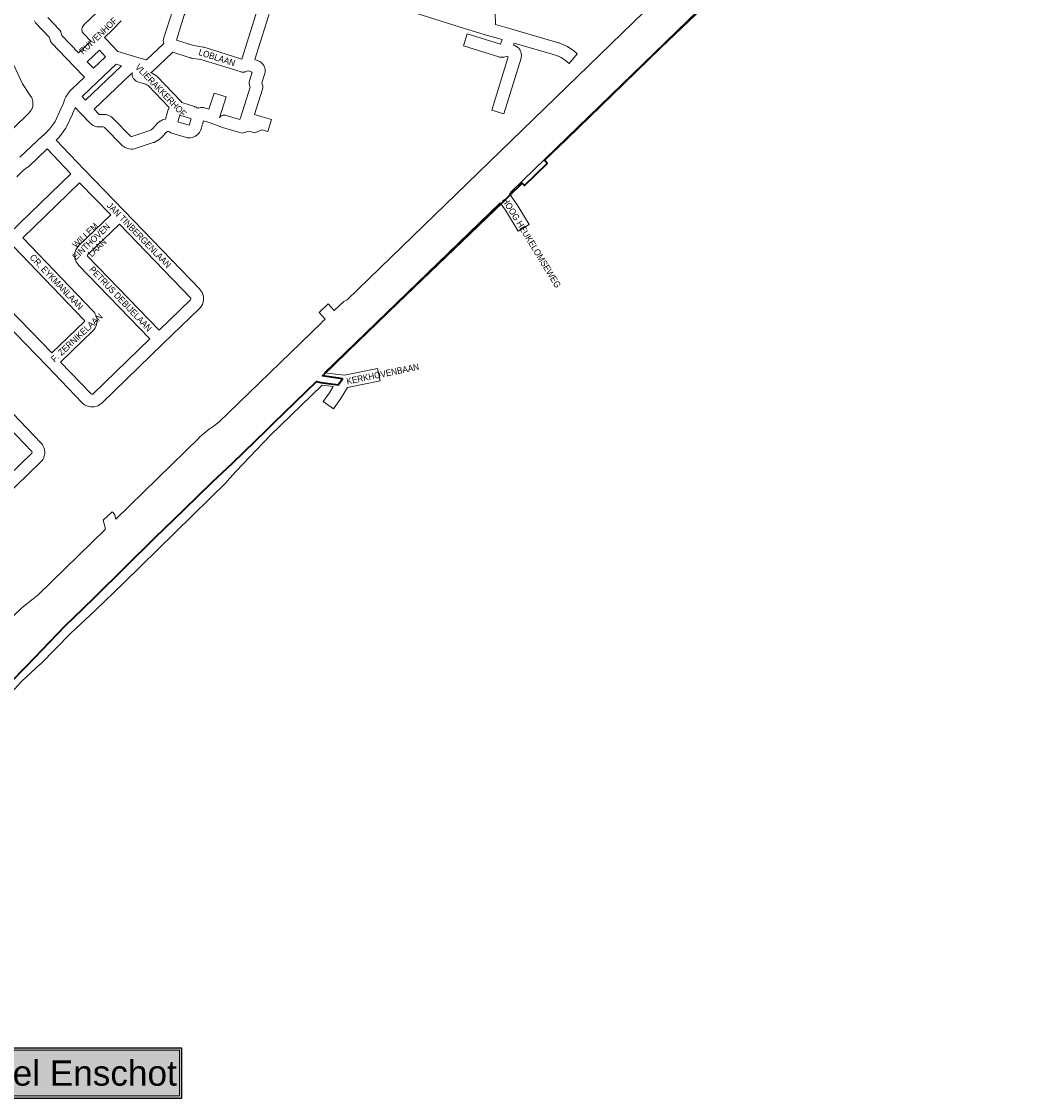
# Model space of a CAD drawing. Header units: metres. Extents: x 123817 to 142006, y 393105 to 406084.
# Tile 122 of 138: x 138647 to 139832, y 398576 to 399860. Entities that reach past the tile are written whole.
import ezdxf
from ezdxf.enums import TextEntityAlignment as Align

# ---------------------------------------------------------------- set-up
doc = ezdxf.new("R2010")
doc.units = ezdxf.units.M
doc.header["$MEASUREMENT"] = 0
doc.styles.add('Style-Arial', font='arial.ttf')
doc.styles.add('Style-arial_old', font='arial_old.shx')

msp = doc.modelspace()

# ---------------------------------------------------------------- hatches: boundary and pattern name
at = {"extrusion": (0, 0, -1)}
msp.add_hatch(color=5, dxfattribs=at).paths.add_polyline_path([(-138485.4, 398636.9), (-138837.5, 398636.9), (-138837.5, 398576.4), (-138485.4, 398576.4), (-138432.5, 398606.7)], flags=0)

# ---------------------------------------------------------------- linework, layer by layer
at = {"color": 2, "linetype": 'Continuous', "lineweight": 0, "flags": 128}
for points in [[(139797.8, 400268.1), (139191.4, 399679.6), (139035.3, 399528.3)], [(139228.4, 399654.6), (139231.6, 399658), (139831.6, 400240.1)], [(139008.1, 399441.3), (139217.6, 399643.9)]]:
    msp.add_lwpolyline(points, dxfattribs=at)
at = {"color": 9, "linetype": 'Continuous', "lineweight": 0, "flags": 128}
for points in [[(139211, 399885), (139211.8, 399856.2), (139231.4, 399850.6), (139231.4, 399850.6), (139231.4, 399850.6), (139286.9, 399834.6), (139287.7, 399834.3), (139293.8, 399831.8), (139294.5, 399831.5), (139297.4, 399830), (139297.7, 399829.8), (139298, 399829.6), (139303.6, 399826.1), (139304.3, 399825.6), (139309.4, 399821.3), (139299.9, 399809.8), (139295.1, 399813.7), (139290.2, 399816.8), (139287.9, 399818), (139282.4, 399820.3), (139234.2, 399834.1), (139233.4, 399831.7), (139234.9, 399831.2), (139236.3, 399830.6), (139237.1, 399830.1), (139238.5, 399829), (139239.7, 399827.9), (139240.3, 399827.1), (139241.2, 399825.7), (139242, 399824.2), (139242.2, 399823.3), (139242.6, 399821.6), (139242.8, 399819.9), (139242.8, 399819), (139242.6, 399817.2), (139242.3, 399816), (139221.9, 399749.9), (139207.6, 399754.3), (139227.2, 399817.9), (139225.3, 399818.6), (139224.5, 399818.2), (139222.4, 399817.4), (139222, 399817.4), (139220.3, 399817.2), (139218.1, 399817.2), (139216.8, 399817.4), (139216.8, 399817.4), (139215.8, 399817.7), (139173.7, 399830.9), (139178.2, 399845.2), (139217.9, 399832.7), (139219.8, 399838.3), (139202.3, 399843.3), (139202.3, 399843.3), (139202.3, 399843.3), (139176.2, 399851), (139176, 399851.1), (138991.1, 399909.8)], [(138909.5, 399815.1), (138864.7, 399829.2), (138863.8, 399829.4), (138863.5, 399829.4), (138851.9, 399831.1), (138831.5, 399837.6), (138841, 399867.3), (138842.4, 399869.7), (138842.9, 399870.8), (138843, 399871.1), (138851.6, 399898), (138861.5, 399895), (138862.4, 399894.8), (138864.5, 399894.7), (138872.9, 399895.6), (138889.6, 399890.4), (138890.6, 399890.2), (138892.3, 399890.1), (138899.3, 399890.5), (138930.2, 399880.9), (138909.5, 399815.1)], [(138945.3, 399878.8), (138925, 399814.4), (138929.8, 399812.7), (138931.1, 399812.1), (138932.3, 399811.2), (138933.9, 399809.8), (138934.7, 399809), (138935.8, 399807.3), (138936.6, 399805.4), (138936.8, 399804.8), (138937.3, 399802.3), (138937.3, 399802.3), (138937.3, 399800.1), (138937, 399797.9), (138933.5, 399786.8), (138934.4, 399783.1), (138934.6, 399781.3), (138934.3, 399779.1), (138924.8, 399749), (138931, 399747.1), (138931, 399747.1), (138931, 399747.1), (138945, 399742.9), (138940.7, 399728.6), (138933.5, 399730.7), (138924.9, 399727), (138917.9, 399729.1), (138909.9, 399726.6), (138886.6, 399733.6), (138873, 399738.8), (138863.8, 399741.6), (138863.6, 399740.5), (138863.3, 399739.1), (138863.1, 399738.7), (138862.8, 399738), (138860.9, 399731.6), (138860.8, 399731.2), (138860.6, 399730.7), (138859.8, 399729), (138859, 399727.7), (138858.3, 399726.7), (138858, 399726.3), (138857, 399725.3), (138855.2, 399723.8), (138854.2, 399723.1), (138853.6, 399722.8), (138852.5, 399722.3), (138850.8, 399721.7), (138848.4, 399721.2), (138848.3, 399721.2), (138846.6, 399721.1), (138845.3, 399721.2), (138844.5, 399721.3), (138843.6, 399721.5), (138826.3, 399726.8), (138825.1, 399727.3), (138823.6, 399728), (138823.2, 399728.2), (138822.2, 399728.9), (138821, 399728.6), (138819.7, 399728), (138819.7, 399728), (138813.8, 399721.6), (138813.1, 399720.9), (138811.6, 399719.6), (138811, 399719.2), (138809.4, 399718.1), (138808.9, 399717.8), (138808.4, 399717.5), (138804.9, 399715.8), (138804, 399715.5), (138783.8, 399708.7), (138782.8, 399708.4), (138780.2, 399707.9), (138780.1, 399707.9), (138778.2, 399707.8), (138775.4, 399708), (138774.7, 399708.1), (138773.3, 399708.5), (138770.7, 399709.5), (138769.7, 399710), (138769.3, 399710.3), (138768.1, 399711.1), (138766.9, 399712.1), (138745.9, 399733.6), (138745.1, 399734.1), (138743.9, 399734.2), (138738.3, 399734.3), (138737.1, 399734.4), (138736.8, 399734.4), (138735.7, 399734.7), (138734.5, 399735), (138733.4, 399735.5), (138732.4, 399735.9), (138731.7, 399736.4), (138729.8, 399737.8), (138728.9, 399738.6), (138717.7, 399750.2), (138717.7, 399750.2), (138717.7, 399750.2), (138710.9, 399757.2), (138710.8, 399757.1), (138707.8, 399749.7), (138707.6, 399749.4), (138700.2, 399733.6), (138699.6, 399732.6), (138697.2, 399729.1), (138696.9, 399728.7), (138691.7, 399722.1), (138691.6, 399722), (138691.3, 399721.6), (138688.2, 399718.4), (138721.8, 399683.6), (138769.3, 399634.3), (138769.3, 399634.3), (138859.4, 399540.8), (138859.7, 399540.4), (138859.9, 399540.1), (138861.2, 399538.5), (138862.1, 399536.8), (138863.1, 399534.3), (138863.3, 399534), (138863.7, 399532.2), (138863.9, 399529.5), (138864, 399528.8), (138863.8, 399527.3), (138863.2, 399524.7), (138863, 399523.6), (138862.5, 399522.6), (138861.2, 399520.2), (138860.4, 399519), (138860.2, 399518.9), (138859.3, 399517.9), (138858.9, 399517.5), (138816, 399476), (138742.6, 399405.1), (138742, 399404.6), (138740.3, 399403.3), (138739.5, 399402.8), (138739.1, 399402.6), (138737.9, 399402), (138736.3, 399401.4), (138733.7, 399400.8), (138733.3, 399400.7), (138732.1, 399400.6), (138730.7, 399400.5), (138729.3, 399400.6), (138729.1, 399400.7), (138726.5, 399401.2), (138724.9, 399401.8), (138723.7, 399402.3), (138723, 399402.7), (138722.2, 399403.2), (138720.1, 399404.8), (138719.3, 399405.6), (138677.4, 399449), (138677.4, 399449), (138677.4, 399449), (138626.2, 399502.1)], [(138678.4, 399864.6), (138692.2, 399850), (138692.5, 399849.7), (138693.8, 399847.4), (138693.9, 399847.2), (138695.2, 399843.1), (138715, 399822.4), (138729.4, 399836.3), (138721.1, 399845.1), (138720.7, 399845.5), (138719.4, 399847.7), (138719, 399850.3), (138719.4, 399852.8), (138720.7, 399855.1), (138721.5, 399855.7), (138721.3, 399855.7), (138737.2, 399870.9)], [(138795.8, 399814), (138816.4, 399833.8), (138816.1, 399835.3), (138815.9, 399836.9), (138816.3, 399839.2), (138816.3, 399839.2), (138827, 399872.6)], [(138613.1, 399859.9), (138648.1, 399785.7), (138658.2, 399770.4), (138658.7, 399769.6), (138659.6, 399767.8), (138659.9, 399767), (138660.1, 399766.3), (138660.4, 399765.1), (138660.6, 399763.3), (138660.6, 399760.8), (138660.6, 399760.8), (138660.3, 399758.5), (138659.5, 399756.1), (138659.4, 399755.9), (138658.4, 399754), (138656.9, 399752), (138656.6, 399751.6), (138656.1, 399751.1), (138617.2, 399713.4)], [(138645.1, 399698), (138672.5, 399724), (138672.6, 399724), (138672.6, 399724.1), (138674.8, 399726.1), (138680.2, 399731.7), (138685, 399737.8), (138686.9, 399740.5), (138694, 399755.7), (138696.9, 399762.6), (138698.1, 399766.3), (138698.2, 399766.5), (138698.4, 399767), (138699.4, 399769.2), (138699.9, 399770), (138702.4, 399774.1), (138702.9, 399774.8), (138702.9, 399774.9), (138704.5, 399776.8), (138704.6, 399776.9), (138704.9, 399777.3), (138706.6, 399779.1), (138706.8, 399779.3), (138721.9, 399793.7), (138709.5, 399806.6), (138683.2, 399833.9), (138682.8, 399834.3), (138681.5, 399836.6), (138681.4, 399836.9), (138680.1, 399841), (138663.9, 399858), (138663.6, 399858.4), (138662.3, 399860.6)], [(138765.6, 399860.6), (138755.4, 399849.8), (138745.9, 399840.7), (138748, 399838.6), (138748, 399838.6), (138761.7, 399824.2), (138789.6, 399815.9), (138789.6, 399815.9), (138789.7, 399815.9), (138795.8, 399814)], [(138732.7, 399804.1), (138725.4, 399811.6), (138739.8, 399825.5), (138747.1, 399817.8), (138732.7, 399804.1)], [(138907.2, 399743.1), (138908.2, 399746.3), (138908.2, 399746.3), (138908.2, 399746.3), (138919.4, 399781.6), (138918.5, 399785.3), (138918.3, 399787.1), (138918.6, 399789.3), (138921.8, 399799.6), (138917.3, 399801.2), (138917.2, 399801.1), (138916.9, 399800.9), (138914.8, 399800.1), (138913.1, 399799.7), (138912.7, 399799.6), (138911.4, 399799.5), (138911, 399799.5), (138909.7, 399799.6), (138909.7, 399799.6), (138908.4, 399799.8), (138908.4, 399799.8), (138907.5, 399800.1), (138860.8, 399814.7), (138849.1, 399816.3), (138848.9, 399816.4), (138847.9, 399816.6), (138827.4, 399823.2), (138826.8, 399822.9), (138803, 399800.2), (138801.5, 399799.1), (138800.8, 399798.8), (138802.7, 399798.1), (138803.7, 399797.6), (138804, 399797.4), (138806.9, 399795.5), (138808.2, 399794.5), (138836.9, 399764.8), (138837.3, 399764.4), (138838, 399763.2), (138853.2, 399758.4), (138853.6, 399758.3), (138855.4, 399757.6), (138856.5, 399757.1), (138857.3, 399756.6), (138857.5, 399756.4), (138858, 399756.7), (138860.2, 399757.5), (138862.8, 399757.5), (138863.7, 399757.3), (138870.2, 399755.3), (138876.4, 399774.6), (138890.7, 399770.1), (138882.8, 399745.2), (138883, 399745.6), (138885, 399747.3), (138887.5, 399748.2), (138890.1, 399748.2), (138890.9, 399748), (138907.2, 399743.1)], [(138723.3, 399765.9), (138719.1, 399770.3), (138737.7, 399788.1), (138737.7, 399788.1), (138737.7, 399788.1), (138759.7, 399809.1), (138766.3, 399807.1), (138723.3, 399765.9)], [(138778.4, 399722.8), (138777.8, 399722.9), (138777, 399723.2), (138755.9, 399744.8), (138754.3, 399746.1), (138754.3, 399746.1), (138751.8, 399747.5), (138750.4, 399748.1), (138749, 399748.6), (138748.1, 399748.8), (138747.6, 399748.9), (138745.3, 399749.2), (138744.4, 399749.2), (138739.6, 399749.2), (138739.2, 399749.5), (138733.7, 399755.2), (138777.4, 399796.9), (138777.9, 399797.5), (138778.8, 399799), (138778.8, 399799), (138778.7, 399798.1), (138778.7, 399797), (138779, 399795.5), (138779.3, 399794), (138780.6, 399791.7), (138780.7, 399791.6), (138781.9, 399790.3), (138783.8, 399788.7), (138785.3, 399788), (138795.1, 399785), (138796.5, 399784.4), (138798.1, 399783.4), (138823, 399757.5), (138822.4, 399756.4), (138822, 399755.5), (138821.9, 399755), (138818.5, 399743.5), (138816.5, 399742.9), (138815.2, 399742.5), (138812.5, 399741.2), (138812, 399740.9), (138811.2, 399740.4), (138810, 399739.5), (138809, 399738.6), (138803.1, 399732.1), (138802.3, 399731.4), (138801.4, 399730.8), (138798.8, 399729.6), (138779.5, 399723), (138778.4, 399722.8)], [(138846.6, 399736.2), (138833.2, 399740.3), (138835.5, 399748.2), (138848.5, 399744.2), (138849, 399744), (138849, 399744), (138849, 399743.8), (138848.9, 399743.6), (138848.7, 399743.1), (138848.6, 399742.7), (138846.7, 399736.4), (138846.6, 399736.2)], [(138632.6, 399607.7), (138705.8, 399678.5), (138677.5, 399708), (138655.1, 399686.8), (138654.3, 399686.1), (138648.9, 399682.2), (138641.3, 399674.8)], [(138731.2, 399415.6), (138730.6, 399415.7), (138729.7, 399416.4), (138693.4, 399454), (138732.1, 399491.3), (138732.5, 399491.7), (138733.4, 399492.7), (138733.5, 399492.8), (138734, 399493.5), (138734.8, 399494.7), (138735.5, 399496.2), (138736.5, 399498.7), (138736.5, 399498.7), (138736.9, 399500.8), (138737.1, 399503.5), (138737.1, 399504), (138737, 399505.2), (138736.9, 399505.9), (138736.8, 399506.5), (138736.4, 399507.8), (138736.3, 399508.1), (138735.3, 399510.6), (138734.3, 399512.3), (138733.1, 399513.9), (138732.9, 399514.2), (138732.5, 399514.6), (138648.4, 399602.1), (138716.2, 399667.7), (138753.3, 399629.3), (138715.4, 399592.9), (138715.1, 399592.5), (138714.2, 399591.5), (138714, 399591.3), (138713.2, 399590.1), (138711.9, 399587.8), (138711.4, 399586.7), (138711.1, 399585.7), (138710.6, 399583.2), (138710.4, 399581.6), (138710.4, 399581), (138710.7, 399578.3), (138711.1, 399576.3), (138711.2, 399576), (138712.2, 399573.5), (138713.2, 399571.8), (138714.4, 399570.2), (138714.7, 399569.9), (138715, 399569.5), (138800.1, 399481.5), (138732.5, 399416.2), (138731.9, 399415.8), (138731.2, 399415.6)], [(139228.4, 399654.6), (139236.1, 399643.6), (139236.4, 399643.2), (139251.9, 399617.9), (139239.1, 399610), (139223.7, 399635.1), (139217.6, 399643.9)], [(138810.9, 399492), (138726.1, 399579.6), (138725.7, 399580.1), (138725.5, 399580.6), (138725.5, 399581.1), (138725.5, 399581.5), (138725.9, 399582.1), (138726, 399582.3), (138763.7, 399618.5), (138848.3, 399530.7), (138848.6, 399530.2), (138848.8, 399529.7), (138848.9, 399529.2), (138848.8, 399528.8), (138848.5, 399528.2), (138848.3, 399528.1), (138810.9, 399492)], [(138683, 399464.8), (138631.8, 399518), (138598.8, 399552.3), (138598.5, 399552.9), (138598.5, 399553.4), (138598.7, 399553.9), (138599.3, 399554.7), (138637.6, 399591.7), (138721.4, 399504.5), (138721.8, 399504), (138722.1, 399503.4), (138722, 399502.8), (138721.8, 399502.2), (138721.5, 399501.9), (138683, 399464.8)], [(138586.9, 399103.4), (138647.2, 399161.1), (138647.8, 399161.6), (138660.9, 399171.7), (138666.9, 399176.7), (138746.8, 399254.5), (138746.6, 399257), (138744.3, 399265.5), (138755.2, 399275.7), (138756.4, 399274.6), (138756.8, 399274.1), (138758.1, 399271.9), (138758.3, 399271.2), (138759.5, 399266.8), (138858.8, 399363.8), (138858.9, 399364), (138864.9, 399369.5), (138865.3, 399369.8), (138870.3, 399373.9), (138870.8, 399374.2), (138876.4, 399378), (138883.1, 399383.1), (138893.3, 399393.2), (138893.4, 399393.2), (139005, 399501.3), (139005, 399501.4), (139009, 399505.1), (139001.6, 399512.9), (139012.5, 399523.2), (139019.8, 399515.4), (139031.3, 399526.3), (139035.3, 399528.3)], [(139008.1, 399441.3), (139032, 399438.2), (139032.1, 399438.2), (139032.1, 399438.2), (139071.3, 399446.5), (139074.4, 399431.8), (139035.4, 399423.6), (139026.8, 399409.4), (139026.4, 399408.8), (139018.8, 399398.3), (139006.6, 399407.1), (139014.1, 399417.4), (139018.6, 399424.8), (139005.3, 399426.5), (138943.3, 399366.4), (138902.8, 399324), (138891.8, 399311.6), (138891.5, 399311.3), (138768.7, 399190.7), (138768.7, 399190.6), (138734.9, 399158.1), (138734.8, 399158.1), (138705.9, 399130.8), (138669.5, 399094.1), (138669.2, 399093.9), (138647.3, 399073.6), (138619.3, 399043.5)], [(138628.2, 399401.3), (138670.5, 399357.3), (138670.8, 399357), (138671.2, 399356.5), (138672, 399355.4), (138672.8, 399353.9), (138673.8, 399351.4), (138673.9, 399351.1), (138674.4, 399349.3), (138674.6, 399346.6), (138674.6, 399345.9), (138674.6, 399344.9), (138674.4, 399343.6), (138674, 399342), (138674, 399342), (138673, 399339.5), (138672.3, 399338), (138671.6, 399336.8), (138671, 399336.1), (138670.9, 399336), (138670, 399335), (138669.6, 399334.6), (138596.4, 399263.9)], [(138622.6, 399385.4), (138659.3, 399347.4), (138659.5, 399346.8), (138659.6, 399346.2), (138659.3, 399345.5), (138659, 399345.1), (138591.4, 399279.9)]]:
    msp.add_lwpolyline(points, dxfattribs=at)
at = {"color": 7, "linetype": 'Continuous', "lineweight": 40, "flags": 128}
msp.add_lwpolyline([(138633.2, 399071.4), (138653.2, 399092.1), (138699.1, 399139.6), (138720.2, 399160), (138734.7, 399174.3), (138805.8, 399244.5), (138840.7, 399278.4), (138840.8, 399278.5), (138874.1, 399310.8), (138898.3, 399333.5), (138898.3, 399333.6), (138939, 399373), (138947.4, 399381.3), (138998.4, 399430.7), (139000, 399430.4), (139003.8, 399429.8), (139024.5, 399426.7), (139029.7, 399434), (139005.6, 399437.6), (139048.9, 399479.6), (139070, 399500), (139085, 399514.6), (139134.2, 399561.6), (139220.6, 399644.7), (139228.5, 399652.3), (139228.6, 399652.3), (139243.7, 399667), (139246.4, 399664.5), (139273.5, 399690.7), (139272.2, 399692.2), (139270.5, 399694.5), (139296.6, 399719.8), (139297.3, 399720.4), (139351.4, 399772.9), (139409.1, 399828.9), (139458.9, 399876.4)], dxfattribs=at)
at = {"color": 5, "flags": 128}
msp.add_lwpolyline([(138485.4, 398636.9), (138837.5, 398636.9), (138837.5, 398576.4), (138485.4, 398576.4), (138432.5, 398606.7)], close=True, dxfattribs=at)
at = {"color": 7, "linetype": 'Continuous', "lineweight": 13, "flags": 128}
msp.add_lwpolyline([(138486.2, 398633.9), (138835.1, 398633.9), (138835.1, 398579.4), (138486.2, 398579.4), (138438.6, 398606.7)], close=True, dxfattribs=at)

# ---------------------------------------------------------------- texts
at = {"color": 8, "style": 'Style-Arial', "width": 0.909091}
for s, rotation, p in [('RUIVENHOF', 43.8047, (138738.3, 399842.8)), ('LOBLAAN', 342.1268, (138879.9, 399816.9)), ('VLIERAKKERHOF', 313.9447, (138813.1, 399777.8)), ('JAN TINBERGENLAAN', 314.308, (138787.1, 399605.3)), ('HOOG HEUKELOMSEWEG', 301.3951, (139254.9, 399596.3)), ('WILLEM', 43.7439, (138723, 399605)), ('EINTHOVEN', 43.7439, (138730, 399597.7)), ('LAAN', 43.7439, (138737.1, 399590.3)), ('CR. EYKMANLAAN', 313.7034, (138688.7, 399549.5)), ('PETRUS DEBIJELAAN', 313.6386, (138765.2, 399529.3)), ('F. ZERNIKELAAN', 43.0427, (138712.8, 399483.1)), ('KERKHOVENBAAN', 11.701, (139077.5, 399439.8))]:
    msp.add_text(s, height=7.7, rotation=rotation, dxfattribs=at).set_placement(p, align=Align.MIDDLE_CENTER)
at = {"color": 7, "style": 'Style-arial_old'}
msp.add_text('afrit Berkel Enschot', height=30, dxfattribs=at).set_placement((138650.4, 398606.7), align=Align.MIDDLE_CENTER)

doc.saveas('drawing.dxf')
